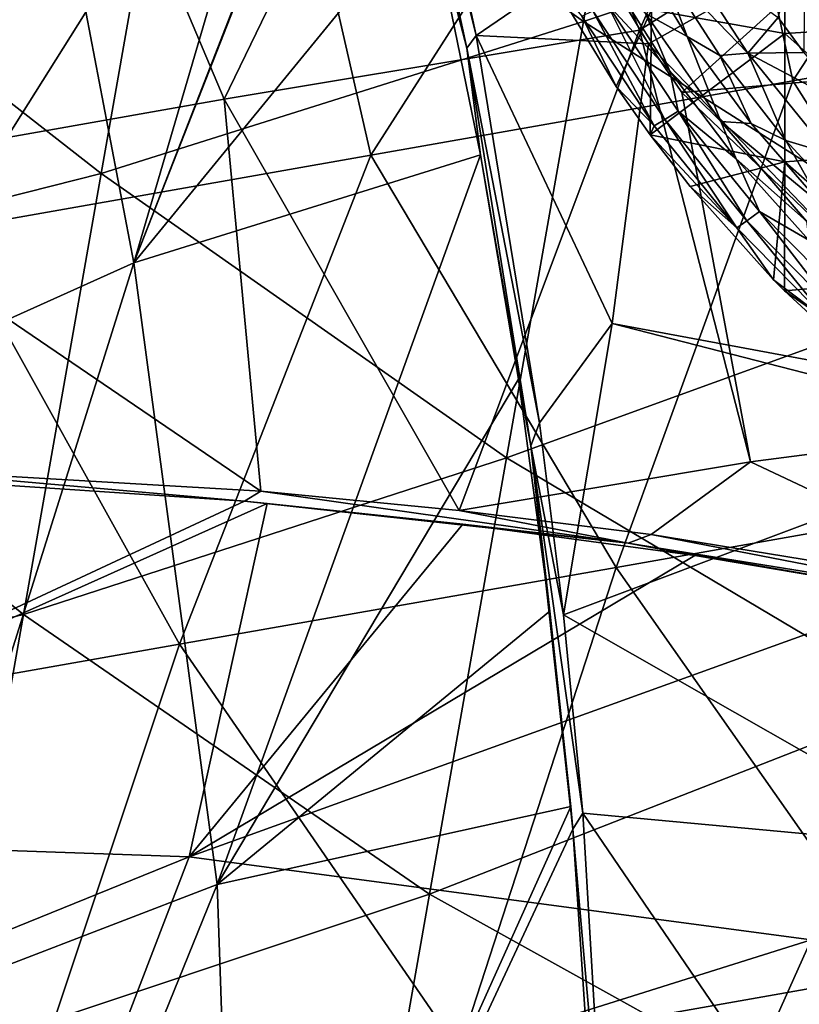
# Model space of a CAD drawing. Extents: x -65 to 803, y -691 to 80.
# Tile 248 of 256: x 704 to 720, y -153 to -133. Entities that reach past the tile are written whole.
import ezdxf

# ---------------------------------------------------------------- set-up
doc = ezdxf.new("R2010")
doc.units = 0
doc.header["$LTSCALE"] = 101.851852
for name, color, linetype in [('177', 7, 'CONTINUOUS'), ('178', 7, 'CONTINUOUS'), ('179', 7, 'CONTINUOUS'), ('182', 7, 'CONTINUOUS'), ('198', 7, 'CONTINUOUS'), ('215', 7, 'CONTINUOUS'), ('228', 7, 'CONTINUOUS'), ('231', 7, 'CONTINUOUS'), ('256', 7, 'CONTINUOUS'), ('263', 7, 'CONTINUOUS'), ('268', 7, 'CONTINUOUS'), ('310', 7, 'CONTINUOUS'), ('313', 7, 'CONTINUOUS'), ('338', 7, 'CONTINUOUS'), ('345', 7, 'CONTINUOUS'), ('350', 7, 'CONTINUOUS')]:
    doc.layers.add(name, color=color, linetype=linetype)

msp = doc.modelspace()

# ---------------------------------------------------------------- linework, layer by layer
at = {"layer": '177', "color": 7, "linetype": 'CONTINUOUS'}
for points in [[(717.6, -133.825, -57.9), (716.486, -131.998, -57.9), (717.038, -132.328, -59.7), (717.6, -133.825, -57.9)], [(718.245, -134.202, -59.7), (717.6, -133.825, -57.9), (717.038, -132.328, -59.7), (718.245, -134.202, -59.7)], [(718.866, -135.553, -57.9), (717.6, -133.825, -57.9), (718.245, -134.202, -59.7), (718.866, -135.553, -57.9)], [(719.553, -135.889, -59.7), (718.866, -135.553, -57.9), (718.245, -134.202, -59.7), (719.553, -135.889, -59.7)], [(720.274, -137.168, -57.9), (718.866, -135.553, -57.9), (719.553, -135.889, -59.7), (720.274, -137.168, -57.9)], [(720.99, -137.448, -59.7), (720.274, -137.168, -57.9), (719.553, -135.889, -59.7), (720.99, -137.448, -59.7)]]:
    msp.add_3dface(points, dxfattribs=at)
at = {"layer": '178', "color": 7, "linetype": 'CONTINUOUS'}
for points in [[(716.486, -131.998, -57.9), (717.6, -133.825, -57.9), (716.775, -133.371, -57.456), (716.486, -131.998, -57.9)], [(716.047, -132.59, -56.867), (716.775, -133.371, -57.456), (717.255, -134.513, -56.867), (716.047, -132.59, -56.867)], [(717.6, -133.825, -57.9), (718.263, -135.51, -57.456), (716.775, -133.371, -57.456), (717.6, -133.825, -57.9)], [(716.775, -133.371, -57.456), (718.263, -135.51, -57.456), (717.255, -134.513, -56.867), (716.775, -133.371, -57.456)], [(717.6, -133.825, -57.9), (718.866, -135.553, -57.9), (718.263, -135.51, -57.456), (717.6, -133.825, -57.9)], [(717.255, -134.513, -56.867), (718.263, -135.51, -57.456), (718.567, -136.251, -56.867), (717.255, -134.513, -56.867)], [(718.866, -135.553, -57.9), (720.274, -137.168, -57.9), (718.263, -135.51, -57.456), (718.866, -135.553, -57.9)], [(720.274, -137.168, -57.9), (719.961, -137.487, -57.456), (718.263, -135.51, -57.456), (720.274, -137.168, -57.9)], [(718.263, -135.51, -57.456), (719.961, -137.487, -57.456), (718.567, -136.251, -56.867), (718.263, -135.51, -57.456)], [(718.567, -136.251, -56.867), (719.961, -137.487, -57.456), (720.009, -137.863, -56.867), (718.567, -136.251, -56.867)]]:
    msp.add_3dface(points, dxfattribs=at)
at = {"layer": '179', "color": 7, "linetype": 'CONTINUOUS'}
for points in [[(716.189, -134.814, -46.7), (714.904, -132.697, -46.7), (715.514, -133.422, -49.335), (716.189, -134.814, -46.7)], [(716.047, -132.59, -56.867), (717.255, -134.513, -56.867), (716.008, -133.172, -54.591), (716.047, -132.59, -56.867)], [(716.008, -133.172, -54.591), (717.155, -135.472, -51.966), (715.732, -133.315, -51.966), (716.008, -133.172, -54.591)], [(716.008, -133.172, -54.591), (717.255, -134.513, -56.867), (717.418, -135.306, -54.591), (716.008, -133.172, -54.591)], [(716.008, -133.172, -54.591), (717.418, -135.306, -54.591), (717.155, -135.472, -51.966), (716.008, -133.172, -54.591)], [(716.947, -135.596, -49.335), (715.514, -133.422, -49.335), (715.732, -133.315, -51.966), (716.947, -135.596, -49.335)], [(716.947, -135.596, -49.335), (716.189, -134.814, -46.7), (715.514, -133.422, -49.335), (716.947, -135.596, -49.335)], [(717.155, -135.472, -51.966), (716.947, -135.596, -49.335), (715.732, -133.315, -51.966), (717.155, -135.472, -51.966)], [(717.255, -134.513, -56.867), (718.567, -136.251, -56.867), (717.418, -135.306, -54.591), (717.255, -134.513, -56.867)], [(716.866, -135.777, -46.7), (716.189, -134.814, -46.7), (716.947, -135.596, -49.335), (716.866, -135.777, -46.7)], [(717.418, -135.306, -54.591), (718.782, -137.481, -51.966), (717.155, -135.472, -51.966), (717.418, -135.306, -54.591)], [(717.418, -135.306, -54.591), (718.567, -136.251, -56.867), (719.03, -137.292, -54.591), (717.418, -135.306, -54.591)], [(717.418, -135.306, -54.591), (719.03, -137.292, -54.591), (718.782, -137.481, -51.966), (717.418, -135.306, -54.591)], [(718.584, -137.622, -49.335), (716.866, -135.777, -46.7), (716.947, -135.596, -49.335), (718.584, -137.622, -49.335)], [(718.584, -137.622, -49.335), (716.947, -135.596, -49.335), (717.155, -135.472, -51.966), (718.584, -137.622, -49.335)], [(718.782, -137.481, -51.966), (718.584, -137.622, -49.335), (717.155, -135.472, -51.966), (718.782, -137.481, -51.966)], [(717.658, -136.799, -46.7), (716.866, -135.777, -46.7), (718.584, -137.622, -49.335), (717.658, -136.799, -46.7)], [(718.567, -136.251, -56.867), (720.009, -137.863, -56.867), (719.03, -137.292, -54.591), (718.567, -136.251, -56.867)], [(719.308, -138.649, -46.7), (717.658, -136.799, -46.7), (718.584, -137.622, -49.335), (719.308, -138.649, -46.7)], [(719.03, -137.292, -54.591), (720.596, -139.322, -51.966), (718.782, -137.481, -51.966), (719.03, -137.292, -54.591)], [(719.03, -137.292, -54.591), (720.009, -137.863, -56.867), (720.826, -139.112, -54.591), (719.03, -137.292, -54.591)], [(719.03, -137.292, -54.591), (720.826, -139.112, -54.591), (720.596, -139.322, -51.966), (719.03, -137.292, -54.591)], [(720.41, -139.479, -49.335), (718.584, -137.622, -49.335), (718.782, -137.481, -51.966), (720.41, -139.479, -49.335)], [(720.596, -139.322, -51.966), (720.41, -139.479, -49.335), (718.782, -137.481, -51.966), (720.596, -139.322, -51.966)], [(720.41, -139.479, -49.335), (719.308, -138.649, -46.7), (718.584, -137.622, -49.335), (720.41, -139.479, -49.335)], [(719.523, -138.866, -46.7), (719.308, -138.649, -46.7), (720.41, -139.479, -49.335), (719.523, -138.866, -46.7)], [(721.116, -140.334, -46.7), (719.523, -138.866, -46.7), (720.41, -139.479, -49.335), (721.116, -140.334, -46.7)]]:
    msp.add_3dface(points, dxfattribs=at)
at = {"layer": '182', "color": 7, "linetype": 'CONTINUOUS'}
for points in [[(722.174, -133.604, -46.7), (722.174, -131.088, -46.7), (719.531, -131.219, -46.7), (722.174, -133.604, -46.7)], [(719.531, -133.765, -46.7), (719.531, -131.219, -46.7), (716.888, -133.299, -46.7), (719.531, -133.765, -46.7)], [(719.531, -133.765, -46.7), (722.174, -133.604, -46.7), (719.531, -131.219, -46.7), (719.531, -133.765, -46.7)], [(714.904, -132.697, -46.7), (716.189, -134.814, -46.7), (716.888, -133.299, -46.7), (714.904, -132.697, -46.7)], [(716.189, -134.814, -46.7), (716.866, -135.777, -46.7), (716.888, -133.299, -46.7), (716.189, -134.814, -46.7)], [(716.866, -135.777, -46.7), (719.531, -133.765, -46.7), (716.888, -133.299, -46.7), (716.866, -135.777, -46.7)], [(722.174, -136.121, -46.7), (722.174, -133.604, -46.7), (719.531, -133.765, -46.7), (722.174, -136.121, -46.7)], [(716.866, -135.777, -46.7), (719.531, -136.311, -46.7), (719.531, -133.765, -46.7), (716.866, -135.777, -46.7)], [(719.531, -136.311, -46.7), (722.174, -136.121, -46.7), (719.531, -133.765, -46.7), (719.531, -136.311, -46.7)], [(716.866, -135.777, -46.7), (717.658, -136.799, -46.7), (719.531, -136.311, -46.7), (716.866, -135.777, -46.7)], [(722.174, -138.637, -46.7), (722.174, -136.121, -46.7), (719.531, -136.311, -46.7), (722.174, -138.637, -46.7)], [(717.658, -136.799, -46.7), (719.308, -138.649, -46.7), (719.531, -136.311, -46.7), (717.658, -136.799, -46.7)], [(719.308, -138.649, -46.7), (719.523, -138.866, -46.7), (719.531, -136.311, -46.7), (719.308, -138.649, -46.7)], [(719.523, -138.866, -46.7), (722.174, -138.637, -46.7), (719.531, -136.311, -46.7), (719.523, -138.866, -46.7)], [(719.523, -138.866, -46.7), (721.116, -140.334, -46.7), (722.174, -138.637, -46.7), (719.523, -138.866, -46.7)]]:
    msp.add_3dface(points, dxfattribs=at)
at = {"layer": '198', "color": 7, "linetype": 'CONTINUOUS'}
msp.add_3dface([(719.911, -134.142, -60.923), (719.398, -133.449, -60.923), (719.932, -131.612, -61.017), (719.911, -134.142, -60.923)], dxfattribs=at)
at = {"layer": '215', "color": 7, "linetype": 'CONTINUOUS'}
for points in [[(717.038, -132.328, -59.7), (717.403, -132.005, -60.548), (718.799, -134.154, -60.548), (717.038, -132.328, -59.7)], [(717.403, -132.005, -60.548), (719.398, -133.449, -60.923), (718.799, -134.154, -60.548), (717.403, -132.005, -60.548)], [(718.245, -134.202, -59.7), (717.038, -132.328, -59.7), (718.799, -134.154, -60.548), (718.245, -134.202, -59.7)], [(719.398, -133.449, -60.923), (719.911, -134.142, -60.923), (718.799, -134.154, -60.548), (719.398, -133.449, -60.923)], [(719.553, -135.889, -59.7), (718.245, -134.202, -59.7), (718.799, -134.154, -60.548), (719.553, -135.889, -59.7)], [(719.911, -134.142, -60.923), (720.784, -135.21, -60.923), (718.799, -134.154, -60.548), (719.911, -134.142, -60.923)], [(719.553, -135.889, -59.7), (718.799, -134.154, -60.548), (720.412, -136.146, -60.548), (719.553, -135.889, -59.7)], [(718.799, -134.154, -60.548), (720.784, -135.21, -60.923), (720.412, -136.146, -60.548), (718.799, -134.154, -60.548)], [(720.99, -137.448, -59.7), (719.553, -135.889, -59.7), (720.412, -136.146, -60.548), (720.99, -137.448, -59.7)]]:
    msp.add_3dface(points, dxfattribs=at)
at = {"layer": '228', "color": 7, "linetype": 'CONTINUOUS'}
for points in [[(704.877, -126.667, 150.1), (708.427, -135.068, 150.1), (713.188, -125.237, 150.1), (704.877, -126.667, 150.1)], [(708.427, -135.068, 150.1), (716.656, -133.7, 150.1), (713.188, -125.237, 150.1), (708.427, -135.068, 150.1)], [(696.378, -128.166, 150.1), (699.937, -136.565, 150.1), (704.877, -126.667, 150.1), (696.378, -128.166, 150.1)], [(699.937, -136.565, 150.1), (708.427, -135.068, 150.1), (704.877, -126.667, 150.1), (699.937, -136.565, 150.1)], [(708.427, -135.068, 150.1), (713.081, -143.224, 150.1), (716.656, -133.7, 150.1), (708.427, -135.068, 150.1)], [(713.081, -143.224, 150.1), (718.854, -142.255, 150.1), (716.656, -133.7, 150.1), (713.081, -143.224, 150.1)], [(716.656, -133.7, 150.1), (718.854, -142.255, 150.1), (717.493, -134.939, 150.1), (716.656, -133.7, 150.1)], [(718.854, -142.255, 150.1), (724.396, -141.538, 150.1), (717.493, -134.939, 150.1), (718.854, -142.255, 150.1)], [(699.937, -136.565, 150.1), (709.149, -142.839, 150.1), (708.427, -135.068, 150.1), (699.937, -136.565, 150.1)], [(709.149, -142.839, 150.1), (713.081, -143.224, 150.1), (708.427, -135.068, 150.1), (709.149, -142.839, 150.1)], [(701.379, -142.384, 150.1), (709.149, -142.839, 150.1), (699.937, -136.565, 150.1), (701.379, -142.384, 150.1)], [(718.854, -142.255, 150.1), (724.562, -144.951, 150.1), (724.396, -141.538, 150.1), (718.854, -142.255, 150.1)], [(713.081, -143.224, 150.1), (716.883, -143.695, 150.1), (718.854, -142.255, 150.1), (713.081, -143.224, 150.1)], [(716.883, -143.695, 150.1), (724.562, -144.951, 150.1), (718.854, -142.255, 150.1), (716.883, -143.695, 150.1)]]:
    msp.add_3dface(points, dxfattribs=at)
at = {"layer": '231', "color": 7, "linetype": 'CONTINUOUS'}
for points in [[(702.489, -142.613, 142.88), (694.688, -149.633, 140.946), (708.829, -143.039, 141.47), (702.489, -142.613, 142.88)], [(694.688, -149.633, 140.946), (709.278, -143.08, 141.356), (708.829, -143.039, 141.47), (694.688, -149.633, 140.946)], [(707.731, -150.084, 138.12), (709.278, -143.08, 141.356), (694.688, -149.633, 140.946), (707.731, -150.084, 138.12)], [(709.278, -143.08, 141.356), (707.731, -150.084, 138.12), (713.153, -143.49, 140.281), (709.278, -143.08, 141.356)], [(713.153, -143.49, 140.281), (707.731, -150.084, 138.12), (717.75, -144.116, 138.786), (713.153, -143.49, 140.281)], [(707.731, -150.084, 138.12), (722.197, -144.866, 137.09), (717.75, -144.116, 138.786), (707.731, -150.084, 138.12)], [(720.055, -151.734, 133.642), (722.197, -144.866, 137.09), (707.731, -150.084, 138.12), (720.055, -151.734, 133.642)], [(692.751, -156.167, 136.786), (707.731, -150.084, 138.12), (694.688, -149.633, 140.946), (692.751, -156.167, 136.786)], [(705.318, -156.368, 133.98), (707.731, -150.084, 138.12), (692.751, -156.167, 136.786), (705.318, -156.368, 133.98)], [(705.318, -156.368, 133.98), (720.055, -151.734, 133.642), (707.731, -150.084, 138.12), (705.318, -156.368, 133.98)], [(717.358, -157.747, 129.43), (720.055, -151.734, 133.642), (705.318, -156.368, 133.98), (717.358, -157.747, 129.43)], [(717.358, -157.747, 129.43), (731.743, -153.964, 127.642), (720.055, -151.734, 133.642), (717.358, -157.747, 129.43)]]:
    msp.add_3dface(points, dxfattribs=at)
at = {"layer": '256', "color": 7, "linetype": 'CONTINUOUS'}
for points in [[(717.833, -126.007, 53.2), (726.319, -124.511, 53.2), (719.692, -134.705, 53.2), (717.833, -126.007, 53.2)], [(719.692, -134.705, 53.2), (726.319, -124.511, 53.2), (728.051, -133.231, 53.2), (719.692, -134.705, 53.2)], [(709.348, -127.503, 53.2), (717.833, -126.007, 53.2), (711.333, -136.179, 53.2), (709.348, -127.503, 53.2)], [(711.333, -136.179, 53.2), (717.833, -126.007, 53.2), (719.692, -134.705, 53.2), (711.333, -136.179, 53.2)], [(700.862, -128.999, 53.2), (709.348, -127.503, 53.2), (702.973, -137.653, 53.2), (700.862, -128.999, 53.2)], [(702.973, -137.653, 53.2), (709.348, -127.503, 53.2), (711.333, -136.179, 53.2), (702.973, -137.653, 53.2)], [(719.692, -134.705, 53.2), (728.051, -133.231, 53.2), (724.839, -142.824, 53.2), (719.692, -134.705, 53.2)], [(711.333, -136.179, 53.2), (719.692, -134.705, 53.2), (716.191, -144.349, 53.2), (711.333, -136.179, 53.2)], [(716.191, -144.349, 53.2), (719.692, -134.705, 53.2), (724.839, -142.824, 53.2), (716.191, -144.349, 53.2)], [(702.973, -137.653, 53.2), (711.333, -136.179, 53.2), (707.543, -145.874, 53.2), (702.973, -137.653, 53.2)], [(707.543, -145.874, 53.2), (711.333, -136.179, 53.2), (716.191, -144.349, 53.2), (707.543, -145.874, 53.2)], [(698.896, -147.399, 53.2), (702.973, -137.653, 53.2), (707.543, -145.874, 53.2), (698.896, -147.399, 53.2)], [(716.191, -144.349, 53.2), (724.839, -142.824, 53.2), (721.825, -152.382, 53.2), (716.191, -144.349, 53.2)], [(707.543, -145.874, 53.2), (716.191, -144.349, 53.2), (713.083, -153.923, 53.2), (707.543, -145.874, 53.2)], [(713.083, -153.923, 53.2), (716.191, -144.349, 53.2), (721.825, -152.382, 53.2), (713.083, -153.923, 53.2)], [(698.896, -147.399, 53.2), (707.543, -145.874, 53.2), (704.342, -155.464, 53.2), (698.896, -147.399, 53.2)], [(704.342, -155.464, 53.2), (707.543, -145.874, 53.2), (713.083, -153.923, 53.2), (704.342, -155.464, 53.2)], [(713.083, -153.923, 53.2), (721.825, -152.382, 53.2), (719.439, -161.829, 53.2), (713.083, -153.923, 53.2)], [(719.439, -161.829, 53.2), (721.825, -152.382, 53.2), (728.033, -160.313, 53.2), (719.439, -161.829, 53.2)]]:
    msp.add_3dface(points, dxfattribs=at)
at = {"layer": '263', "color": 7, "linetype": 'CONTINUOUS'}
for points in [[(709.149, -142.839, 150.1), (701.379, -142.384, 150.1), (708.829, -143.039, 141.47), (709.149, -142.839, 150.1)], [(701.379, -142.384, 150.1), (702.489, -142.613, 142.88), (708.829, -143.039, 141.47), (701.379, -142.384, 150.1)], [(709.149, -142.839, 150.1), (708.829, -143.039, 141.47), (716.428, -143.868, 141.223), (709.149, -142.839, 150.1)], [(713.081, -143.224, 150.1), (709.149, -142.839, 150.1), (716.428, -143.868, 141.223), (713.081, -143.224, 150.1)], [(709.278, -143.08, 141.356), (713.153, -143.49, 140.281), (708.829, -143.039, 141.47), (709.278, -143.08, 141.356)], [(708.829, -143.039, 141.47), (713.153, -143.49, 140.281), (716.428, -143.868, 141.223), (708.829, -143.039, 141.47)], [(716.883, -143.695, 150.1), (713.081, -143.224, 150.1), (716.428, -143.868, 141.223), (716.883, -143.695, 150.1)], [(713.153, -143.49, 140.281), (717.75, -144.116, 138.786), (716.428, -143.868, 141.223), (713.153, -143.49, 140.281)], [(724.31, -145.14, 141.223), (716.883, -143.695, 150.1), (716.428, -143.868, 141.223), (724.31, -145.14, 141.223)], [(724.562, -144.951, 150.1), (716.883, -143.695, 150.1), (724.31, -145.14, 141.223), (724.562, -144.951, 150.1)], [(717.75, -144.116, 138.786), (722.197, -144.866, 137.09), (716.428, -143.868, 141.223), (717.75, -144.116, 138.786)], [(722.197, -144.866, 137.09), (724.31, -145.14, 141.223), (716.428, -143.868, 141.223), (722.197, -144.866, 137.09)]]:
    msp.add_3dface(points, dxfattribs=at)
at = {"layer": '268', "color": 7, "linetype": 'CONTINUOUS'}
for points in [[(713.188, -125.237, 150.1), (716.656, -133.7, 150.1), (721.512, -122.778, 152.128), (713.188, -125.237, 150.1)], [(721.512, -122.778, 152.128), (716.656, -133.7, 150.1), (723.966, -129.09, 152.128), (721.512, -122.778, 152.128)], [(716.656, -133.7, 150.1), (717.493, -134.939, 150.1), (723.966, -129.09, 152.128), (716.656, -133.7, 150.1)], [(723.966, -129.09, 152.128), (717.493, -134.939, 150.1), (728.65, -133.983, 152.128), (723.966, -129.09, 152.128)], [(717.493, -134.939, 150.1), (724.396, -141.538, 150.1), (728.65, -133.983, 152.128), (717.493, -134.939, 150.1)]]:
    msp.add_3dface(points, dxfattribs=at)
at = {"layer": '310', "color": 7, "linetype": 'CONTINUOUS'}
for points in [[(713.419, -133.808, -44.7), (711.767, -126.201, -44.7), (715.77, -132.195, -44.7), (713.419, -133.808, -44.7)], [(716.832, -133.973, -44.7), (713.419, -133.808, -44.7), (715.77, -132.195, -44.7), (716.832, -133.973, -44.7)], [(714.674, -141.487, -44.7), (713.419, -133.808, -44.7), (716.114, -139.516, -44.7), (714.674, -141.487, -44.7)], [(716.114, -139.516, -44.7), (713.419, -133.808, -44.7), (716.832, -133.973, -44.7), (716.114, -139.516, -44.7)], [(716.114, -139.516, -44.7), (716.832, -133.973, -44.7), (723.431, -140.876, -44.7), (716.114, -139.516, -44.7)], [(715.146, -145.288, -44.7), (714.674, -141.487, -44.7), (716.114, -139.516, -44.7), (715.146, -145.288, -44.7)], [(715.146, -145.288, -44.7), (716.114, -139.516, -44.7), (724.669, -141.713, -44.7), (715.146, -145.288, -44.7)], [(724.669, -141.713, -44.7), (716.114, -139.516, -44.7), (723.431, -140.876, -44.7), (724.669, -141.713, -44.7)], [(723.302, -149.943, -44.7), (715.146, -145.288, -44.7), (724.669, -141.713, -44.7), (723.302, -149.943, -44.7)], [(715.531, -149.221, -44.7), (715.146, -145.288, -44.7), (723.302, -149.943, -44.7), (715.531, -149.221, -44.7)], [(715.986, -156.991, -44.7), (715.531, -149.221, -44.7), (721.805, -158.433, -44.7), (715.986, -156.991, -44.7)], [(721.805, -158.433, -44.7), (715.531, -149.221, -44.7), (723.302, -149.943, -44.7), (721.805, -158.433, -44.7)]]:
    msp.add_3dface(points, dxfattribs=at)
at = {"layer": '313', "color": 7, "linetype": 'CONTINUOUS'}
for points in [[(704.406, -126.626, -22.242), (710.83, -124.011, -25.645), (706.636, -138.314, -28.242), (704.406, -126.626, -22.242)], [(710.83, -124.011, -25.645), (711.314, -126.311, -26.911), (706.636, -138.314, -28.242), (710.83, -124.011, -25.645)], [(706.636, -138.314, -28.242), (711.314, -126.311, -26.911), (711.327, -126.36, -26.938), (706.636, -138.314, -28.242)], [(712.483, -131.163, -29.45), (706.636, -138.314, -28.242), (711.327, -126.36, -26.938), (712.483, -131.163, -29.45)], [(698.592, -129.822, -17.984), (704.406, -126.626, -22.242), (700.623, -141.012, -24.03), (698.592, -129.822, -17.984)], [(700.623, -141.012, -24.03), (704.406, -126.626, -22.242), (706.636, -138.314, -28.242), (700.623, -141.012, -24.03)], [(713.503, -136.173, -31.69), (706.636, -138.314, -28.242), (712.483, -131.163, -29.45), (713.503, -136.173, -31.69)], [(706.636, -138.314, -28.242), (713.503, -136.173, -31.69), (708.286, -150.638, -32.72), (706.636, -138.314, -28.242)], [(708.286, -150.638, -32.72), (713.503, -136.173, -31.69), (714.254, -140.62, -33.386), (708.286, -150.638, -32.72)], [(700.623, -141.012, -24.03), (706.636, -138.314, -28.242), (702.002, -153.052, -28.58), (700.623, -141.012, -24.03)], [(702.002, -153.052, -28.58), (706.636, -138.314, -28.242), (708.286, -150.638, -32.72), (702.002, -153.052, -28.58)], [(714.879, -145.217, -34.881), (708.286, -150.638, -32.72), (714.254, -140.62, -33.386), (714.879, -145.217, -34.881)], [(715.29, -149.092, -35.956), (708.286, -150.638, -32.72), (714.879, -145.217, -34.881), (715.29, -149.092, -35.956)], [(708.286, -150.638, -32.72), (715.29, -149.092, -35.956), (708.737, -163.682, -35.546), (708.286, -150.638, -32.72)], [(708.737, -163.682, -35.546), (715.29, -149.092, -35.956), (715.331, -149.54, -36.07), (708.737, -163.682, -35.546)], [(715.756, -155.881, -37.48), (708.737, -163.682, -35.546), (715.331, -149.54, -36.07), (715.756, -155.881, -37.48)], [(702.002, -153.052, -28.58), (708.286, -150.638, -32.72), (702.203, -165.619, -31.386), (702.002, -153.052, -28.58)], [(702.203, -165.619, -31.386), (708.286, -150.638, -32.72), (708.737, -163.682, -35.546), (702.203, -165.619, -31.386)]]:
    msp.add_3dface(points, dxfattribs=at)
at = {"layer": '338', "color": 7, "linetype": 'CONTINUOUS'}
for points in [[(715.546, -133.531, 52.2), (717.071, -124.883, 52.2), (707.529, -127.804, 52.2), (715.546, -133.531, 52.2)], [(715.546, -133.531, 52.2), (725.138, -130.318, 52.2), (717.071, -124.883, 52.2), (715.546, -133.531, 52.2)], [(705.988, -136.545, 52.2), (707.529, -127.804, 52.2), (698.056, -130.337, 52.2), (705.988, -136.545, 52.2)], [(705.988, -136.545, 52.2), (715.546, -133.531, 52.2), (707.529, -127.804, 52.2), (705.988, -136.545, 52.2)], [(696.541, -138.931, 52.2), (705.988, -136.545, 52.2), (698.056, -130.337, 52.2), (696.541, -138.931, 52.2)], [(723.664, -138.678, 52.2), (725.138, -130.318, 52.2), (715.546, -133.531, 52.2), (723.664, -138.678, 52.2)], [(714.021, -142.179, 52.2), (715.546, -133.531, 52.2), (705.988, -136.545, 52.2), (714.021, -142.179, 52.2)], [(714.021, -142.179, 52.2), (723.664, -138.678, 52.2), (715.546, -133.531, 52.2), (714.021, -142.179, 52.2)], [(704.447, -145.286, 52.2), (705.988, -136.545, 52.2), (696.541, -138.931, 52.2), (704.447, -145.286, 52.2)], [(704.447, -145.286, 52.2), (714.021, -142.179, 52.2), (705.988, -136.545, 52.2), (704.447, -145.286, 52.2)], [(722.19, -147.037, 52.2), (723.664, -138.678, 52.2), (714.021, -142.179, 52.2), (722.19, -147.037, 52.2)], [(695.026, -147.525, 52.2), (704.447, -145.286, 52.2), (696.541, -138.931, 52.2), (695.026, -147.525, 52.2)], [(712.496, -150.826, 52.2), (714.021, -142.179, 52.2), (704.447, -145.286, 52.2), (712.496, -150.826, 52.2)], [(712.496, -150.826, 52.2), (722.19, -147.037, 52.2), (714.021, -142.179, 52.2), (712.496, -150.826, 52.2)], [(702.905, -154.028, 52.2), (704.447, -145.286, 52.2), (695.026, -147.525, 52.2), (702.905, -154.028, 52.2)], [(702.905, -154.028, 52.2), (712.496, -150.826, 52.2), (704.447, -145.286, 52.2), (702.905, -154.028, 52.2)], [(720.716, -155.396, 52.2), (722.19, -147.037, 52.2), (712.496, -150.826, 52.2), (720.716, -155.396, 52.2)], [(710.971, -159.474, 52.2), (712.496, -150.826, 52.2), (702.905, -154.028, 52.2), (710.971, -159.474, 52.2)], [(710.971, -159.474, 52.2), (720.716, -155.396, 52.2), (712.496, -150.826, 52.2), (710.971, -159.474, 52.2)]]:
    msp.add_3dface(points, dxfattribs=at)
at = {"layer": '345', "color": 7, "linetype": 'CONTINUOUS'}
for points in [[(711.327, -126.36, -26.938), (711.541, -126.256, -35.823), (713.23, -134.06, -35.823), (711.327, -126.36, -26.938)], [(711.767, -126.201, -44.7), (713.419, -133.808, -44.7), (711.541, -126.256, -35.823), (711.767, -126.201, -44.7)], [(711.541, -126.256, -35.823), (713.419, -133.808, -44.7), (713.23, -134.06, -35.823), (711.541, -126.256, -35.823)], [(712.483, -131.163, -29.45), (711.327, -126.36, -26.938), (713.23, -134.06, -35.823), (712.483, -131.163, -29.45)], [(713.503, -136.173, -31.69), (712.483, -131.163, -29.45), (713.23, -134.06, -35.823), (713.503, -136.173, -31.69)], [(713.419, -133.808, -44.7), (714.674, -141.487, -44.7), (713.23, -134.06, -35.823), (713.419, -133.808, -44.7)], [(713.23, -134.06, -35.823), (714.674, -141.487, -44.7), (714.502, -141.942, -35.823), (713.23, -134.06, -35.823)], [(713.503, -136.173, -31.69), (713.23, -134.06, -35.823), (714.502, -141.942, -35.823), (713.503, -136.173, -31.69)], [(714.254, -140.62, -33.386), (713.503, -136.173, -31.69), (714.502, -141.942, -35.823), (714.254, -140.62, -33.386)], [(714.879, -145.217, -34.881), (714.254, -140.62, -33.386), (714.502, -141.942, -35.823), (714.879, -145.217, -34.881)], [(714.674, -141.487, -44.7), (715.146, -145.288, -44.7), (714.502, -141.942, -35.823), (714.674, -141.487, -44.7)], [(715.146, -145.288, -44.7), (715.531, -149.221, -44.7), (714.502, -141.942, -35.823), (715.146, -145.288, -44.7)], [(715.531, -149.221, -44.7), (715.331, -149.54, -36.07), (714.502, -141.942, -35.823), (715.531, -149.221, -44.7)], [(715.331, -149.54, -36.07), (714.879, -145.217, -34.881), (714.502, -141.942, -35.823), (715.331, -149.54, -36.07)], [(715.29, -149.092, -35.956), (714.879, -145.217, -34.881), (715.331, -149.54, -36.07), (715.29, -149.092, -35.956)], [(715.531, -149.221, -44.7), (715.986, -156.991, -44.7), (715.331, -149.54, -36.07), (715.531, -149.221, -44.7)], [(715.986, -156.991, -44.7), (715.756, -155.881, -37.48), (715.331, -149.54, -36.07), (715.986, -156.991, -44.7)]]:
    msp.add_3dface(points, dxfattribs=at)
at = {"layer": '350', "color": 7, "linetype": 'CONTINUOUS'}
for points in [[(716.832, -133.973, -44.7), (715.77, -132.195, -44.7), (724.387, -129.72, -46.728), (716.832, -133.973, -44.7)], [(723.431, -140.876, -44.7), (716.832, -133.973, -44.7), (724.387, -129.72, -46.728), (723.431, -140.876, -44.7)]]:
    msp.add_3dface(points, dxfattribs=at)

doc.saveas('drawing.dxf')
